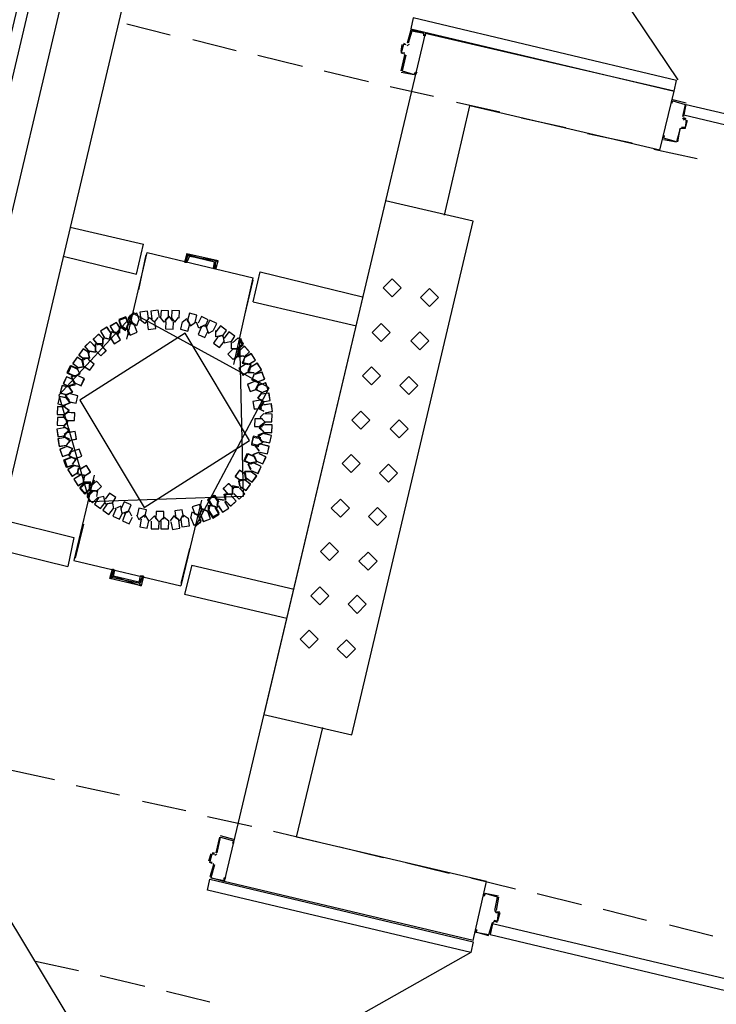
# Model space of a CAD drawing. Header units: feet. Extents: x -79 to 198, y -22 to 181.
# Tile 28 of 256: x 36 to 44, y 58 to 69. Entities that reach past the tile are written whole.
import ezdxf

# ---------------------------------------------------------------- set-up
doc = ezdxf.new("R2010")
doc.units = ezdxf.units.FT
doc.layers.add('A-LINEA', color=7, linetype='CONTINUOUS')
doc.layers.add('A-LINEA-FINA', color=9, linetype='CONTINUOUS')

msp = doc.modelspace()

# ---------------------------------------------------------------- linework, layer by layer
at = {"layer": 'A-LINEA'}
for p, q in [((36.8933, 69.7644), (34.6667, 60.3511)), ((35.32, 60.1911), (37.5467, 69.6044)), ((37.48, 68.9378), (37.96, 68.8178)), ((40.64, 68.8711), (40.7733, 68.8444)), ((38.2133, 68.7644), (38.6933, 68.6444)), ((40.7867, 68.8311), (38.56, 59.4311)), ((40.64, 68.8578), (40.64, 68.8578)), ((40.7733, 68.8311), (40.7733, 68.8311)), ((43.5467, 68.1911), (40.7867, 68.8311)), ((40.52, 68.6311), (40.5333, 68.7111)), ((40.5467, 68.7244), (40.5733, 68.7111)), ((40.5467, 68.7111), (40.5467, 68.7111)), ((40.5887, 68.6983), (40.6128, 68.7132)), ((38.9333, 68.5911), (39.4267, 68.4711)), ((40.52, 68.4178), (40.56, 68.5911)), ((40.5467, 68.5911), (40.5467, 68.5911)), ((40.5728, 68.5798), (40.5579, 68.6039)), ((39.6667, 68.4178), (40.16, 68.2978)), ((40.5333, 68.4178), (40.5333, 68.4178)), ((40.4, 68.2444), (40.88, 68.1378)), ((43.3867, 67.5378), (43.5467, 68.1911)), ((41, 66.8178), (41.28, 68.0311)), ((41.1333, 68.0711), (41.6133, 67.9644)), ((43.3867, 67.5378), (41.28, 68.0311)), ((43.68, 68.0578), (43.5333, 68.0978)), ((43.5333, 68.0844), (43.5333, 68.0844)), ((43.6533, 67.9111), (43.68, 68.0444)), ((43.6667, 68.0444), (43.6667, 68.0444)), ((41.8533, 67.8978), (42.3467, 67.7911)), ((43.6405, 67.8957), (43.6554, 67.8716)), ((43.5867, 67.6311), (43.6133, 67.7778)), ((43.6379, 67.7906), (43.6139, 67.7757)), ((43.6667, 67.7778), (43.6933, 67.8711)), ((43.6667, 67.7911), (43.6667, 67.7911)), ((43.68, 67.8711), (43.68, 67.8711)), ((42.5867, 67.7244), (43.08, 67.6178)), ((43.4267, 67.6711), (43.4267, 67.6711)), ((43.32, 67.5511), (43.8, 67.4444)), ((36.8533, 66.6844), (37.6667, 66.4978)), ((37.5867, 66.1644), (37.6667, 66.4978)), ((36.7733, 66.3644), (37.5867, 66.1644)), ((37.48, 65.4444), (37.7067, 66.4044)), ((37.6133, 65.9911), (37.6933, 66.3778)), ((37.7067, 66.4044), (38.88, 66.1244)), ((38.1333, 66.2978), (38.16, 66.3778)), ((38.1333, 66.2978), (38.16, 66.3778)), ((38.16, 66.3778), (38.4667, 66.2978)), ((38.16, 66.3778), (38.4667, 66.2978)), ((38.4533, 66.2178), (38.4667, 66.2978)), ((38.4533, 66.2178), (38.4667, 66.2978)), ((38.6667, 65.1644), (38.88, 66.1244)), ((38.7867, 65.7111), (38.88, 66.0978)), ((38.88, 65.8578), (40.0267, 65.5911)), ((37.5867, 65.5911), (37.5333, 65.6311)), ((37.6133, 65.6578), (37.5867, 65.5911)), ((37.3067, 65.5244), (37.2933, 65.4711)), ((37.3733, 65.5111), (37.3067, 65.5244)), ((37.4, 65.5778), (37.4, 65.5111)), ((37.4, 65.5778), (37.4, 65.5111)), ((37.4843, 65.5534), (37.4971, 65.4891)), ((37.4845, 65.5672), (37.4968, 65.5028)), ((37.4852, 65.5554), (37.498, 65.4883)), ((37.1333, 65.3911), (37.1333, 65.3244)), ((37.2, 65.3911), (37.1333, 65.3911)), ((37.0667, 65.3111), (37.1333, 65.2978)), ((37.1333, 65.2978), (37.1333, 65.3644)), ((38.6533, 65.3378), (38.72, 65.3378)), ((38.6779, 65.2205), (38.7199, 65.2745)), ((38.6784, 65.2207), (38.7199, 65.2749)), ((38.6795, 65.221), (38.7198, 65.2728)), ((38.72, 65.2444), (38.72, 65.3111)), ((38.7867, 65.1778), (38.8533, 65.1644)), ((38.8533, 65.1644), (38.84, 65.0978)), ((36.8933, 65.0311), (36.96, 65.0578)), ((36.96, 65.0578), (36.9333, 65.1111)), ((36.8133, 64.8311), (36.88, 64.8578)), ((36.88, 64.8578), (36.84, 64.9111)), ((36.8533, 64.7378), (36.7867, 64.7111)), ((36.8133, 64.7911), (36.8533, 64.7378)), ((39, 64.6178), (38.96, 64.5778)), ((36.7867, 64.5778), (36.8267, 64.5378)), ((36.8267, 64.5378), (36.7867, 64.4844)), ((39, 64.5111), (38.9467, 64.4711)), ((38.96, 64.5778), (39, 64.5378)), ((39, 64.4044), (38.9333, 64.3778)), ((38.9467, 64.4711), (39, 64.4178)), ((38.9067, 64.2578), (38.96, 64.2844)), ((38.9333, 64.3778), (38.9733, 64.3111)), ((36.8133, 64.2578), (36.88, 64.2311)), ((36.88, 64.2311), (36.84, 64.1778)), ((36.84, 64.1511), (36.8667, 64.2044)), ((38.88, 64.1644), (38.9467, 64.1911)), ((38.9467, 64.2044), (38.9067, 64.2578)), ((36.8933, 64.1244), (36.84, 64.1511)), ((38.8267, 64.0578), (38.8933, 64.0711)), ((38.9067, 64.1111), (38.88, 64.1644)), ((36.9333, 63.9511), (36.9467, 64.0178)), ((38.8533, 63.9911), (38.8267, 64.0578)), ((37.12, 63.9378), (36.8933, 62.9911)), ((37, 63.9378), (36.9333, 63.9511)), ((37, 63.8578), (37.0133, 63.9244)), ((37, 63.8578), (37.0133, 63.9244)), ((37.1216, 63.8816), (37.0801, 63.8273)), ((37.1205, 63.8812), (37.0802, 63.8294)), ((37.12, 63.8677), (37.0802, 63.8156)), ((37.16, 63.7644), (37.0933, 63.7511)), ((37.1467, 63.6978), (37.16, 63.7644)), ((38.3067, 63.6578), (38.08, 62.7111)), ((38.48, 63.5778), (38.4933, 63.6444)), ((38.32, 63.5644), (38.2933, 63.5111)), ((38.315, 63.5339), (38.3017, 63.6009)), ((38.3148, 63.5335), (38.302, 63.6006)), ((38.3157, 63.5355), (38.3029, 63.5998)), ((38.4133, 63.6044), (38.48, 63.5778)), ((36.0933, 63.4444), (36.8933, 63.2444)), ((38.2267, 63.5111), (38.28, 63.4844)), ((37, 63.3911), (36.9067, 63.0178)), ((36.8933, 63.2444), (36.8267, 62.9244)), ((36.0133, 63.1244), (36.8267, 62.9244)), ((38.1733, 63.1244), (38.08, 62.7378)), ((36.8933, 62.9911), (38.08, 62.7111)), ((37.3333, 62.8844), (37.3067, 62.8044)), ((37.3333, 62.8844), (37.3067, 62.8044)), ((38.2, 62.9378), (39.3333, 62.6711)), ((38.2, 62.9378), (39.3333, 62.6711)), ((37.3067, 62.8044), (37.6267, 62.7378)), ((37.3067, 62.8044), (37.6267, 62.7378)), ((37.6533, 62.8178), (37.6267, 62.7378)), ((37.6533, 62.8178), (37.6267, 62.7378)), ((39.36, 59.9244), (39.6533, 61.1378)), ((36.1867, 60.6711), (36.68, 60.5644)), ((36.92, 60.4978), (37.4, 60.3911)), ((37.6533, 60.3244), (38.1333, 60.2178)), ((38.3733, 60.1511), (38.8667, 60.0444)), ((38.5067, 59.9244), (38.4667, 59.7511)), ((38.6667, 59.8978), (38.52, 59.9378)), ((38.52, 59.9244), (38.52, 59.9244)), ((39.1067, 59.9911), (39.6, 59.8711)), ((38.6667, 59.8844), (38.6667, 59.8844)), ((39.84, 59.8178), (40.32, 59.6978)), ((38.4133, 59.7378), (38.3867, 59.6578)), ((38.4267, 59.7378), (38.4267, 59.7378)), ((38.4554, 59.725), (38.4795, 59.7398)), ((38.44, 59.6178), (38.4, 59.4844)), ((38.4267, 59.6178), (38.4267, 59.6178)), ((38.4528, 59.6065), (38.4379, 59.6306)), ((40.5733, 59.6444), (41.0533, 59.5244)), ((41.32, 58.7778), (38.56, 59.4311)), ((41.2933, 59.4711), (41.7867, 59.3511)), ((42.0267, 59.2978), (42.52, 59.1778)), ((41.5867, 59.2578), (41.5867, 59.2578)), ((41.5605, 59.109), (41.5754, 59.085)), ((41.5733, 59.0978), (41.6133, 59.0978)), ((41.6, 59.0844), (41.6, 59.0844)), ((42.76, 59.1244), (43.24, 59.0044)), ((41.5333, 58.9778), (41.5067, 58.8444)), ((41.5579, 58.9906), (41.5339, 58.9757)), ((41.5867, 58.9778), (41.5467, 58.9911)), ((41.5467, 58.9778), (41.5467, 58.9778)), ((43.4933, 58.9511), (43.9733, 58.8311)), ((41.4933, 58.8444), (41.4933, 58.8444)), ((36.4667, 58.5511), (36.9467, 58.4444)), ((37.1867, 58.3911), (37.68, 58.2711)), ((37.92, 58.2178), (38.4, 58.0978))]:
    msp.add_line(p, q, dxfattribs=at)
for points in [[(43.5895, 68.318), (41.2541, 71.7933), (37.7074, 69.5536)], [(36.44, 69.3111), (35.7467, 66.3911), (35.6267, 66.4178), (36.32, 69.3378), (36.44, 69.3111)], [(40.6267, 68.8844), (43.5467, 68.1911), (43.5733, 68.3111), (40.6533, 69.0044), (40.6267, 68.8844)], [(40.6267, 68.8711), (40.5867, 68.7244), (40.5867, 68.7244)], [(40.7867, 68.8311), (40.7867, 68.8044), (40.7733, 68.8044), (40.7733, 68.8311), (40.64, 68.8578), (40.6, 68.7244)], [(40.5733, 68.7111), (40.5467, 68.7111), (40.52, 68.6178), (40.56, 68.6178)], [(40.5467, 68.6044), (40.52, 68.6178), (40.52, 68.6178)], [(40.5733, 68.5911), (40.5333, 68.4178), (40.6667, 68.3778), (40.68, 68.4044), (40.6933, 68.4044), (40.68, 68.3778)], [(40.52, 68.4044), (40.6667, 68.3778), (40.6667, 68.3778)], [(43.52, 68.0844), (43.52, 68.0578), (43.5333, 68.0844), (43.6667, 68.0444), (43.64, 67.9111)], [(43.68, 68.0444), (46.6, 67.3644), (46.5733, 67.2311), (43.6533, 67.9244), (43.68, 68.0444)], [(43.6533, 67.8844), (43.68, 67.8711), (43.6667, 67.7911), (43.6267, 67.7911)], [(43.68, 67.8844), (43.6533, 67.8978), (43.6533, 67.8978)], [(43.6133, 67.7778), (43.5733, 67.6311), (43.4267, 67.6711), (43.44, 67.6978), (43.4267, 67.6978), (43.4267, 67.6711)], [(43.6667, 67.7778), (43.6267, 67.7778), (43.6267, 67.7778)], [(43.4267, 67.6578), (43.5733, 67.6311), (43.5733, 67.6311)], [(39, 61.2844), (39.9733, 61.0578), (41.32, 66.7511), (40.3467, 66.9778), (39, 61.2844)], [(38.88, 65.8578), (38.96, 66.1911), (40.0933, 65.9111)], [(40.52, 66.0111), (40.42, 66.1111), (40.32, 66.0111), (40.42, 65.9111), (40.52, 66.0111)], [(40.9333, 65.9044), (40.8333, 66.0044), (40.7333, 65.9044), (40.8333, 65.8044), (40.9333, 65.9044)], [(37.5588, 65.7228), (36.7257, 64.8222), (37.067, 63.6439)], [(37.5588, 65.7228), (36.7257, 64.8222), (37.067, 63.6439)], [(37.5496, 65.7243), (37.4944, 65.6757), (37.5278, 65.6102)], [(37.5498, 65.7243), (37.4946, 65.6769), (37.5258, 65.6111)], [(37.5634, 65.7377), (37.5078, 65.6895), (37.5407, 65.6237)], [(37.6214, 65.6531), (37.5924, 65.732), (37.513, 65.7045), (37.5389, 65.6246)], [(38.2412, 63.3661), (39.0589, 64.9039), (37.5588, 65.7228)], [(37.7222, 65.6696), (37.7091, 65.7526), (37.6259, 65.7412), (37.6357, 65.6577)], [(37.8428, 65.6838), (37.8283, 65.7665), (37.7453, 65.7537), (37.7565, 65.6704)], [(37.9419, 65.6748), (37.9438, 65.7588), (37.8599, 65.7624), (37.8546, 65.6785)], [(38.0617, 65.6746), (38.064, 65.7586), (37.9801, 65.7626), (37.9744, 65.6787)], [(38.2385, 65.6269), (38.2581, 65.7086), (38.1769, 65.7298), (38.154, 65.649)], [(37.4123, 65.5601), (37.3655, 65.6299), (37.2948, 65.5844), (37.3389, 65.5129)], [(37.4119, 65.558), (37.3676, 65.6294), (37.2954, 65.5866), (37.3368, 65.5134)], [(37.5024, 65.6021), (37.4701, 65.6797), (37.3919, 65.6489), (37.4211, 65.5702)], [(37.5022, 65.615), (37.4705, 65.6928), (37.3921, 65.6627), (37.4207, 65.5837)], [(37.5022, 65.615), (37.4705, 65.6928), (37.3921, 65.6627), (37.4207, 65.5837)], [(37.5015, 65.6001), (37.4721, 65.6788), (37.3928, 65.6509), (37.4192, 65.5711)], [(37.4933, 65.6178), (37.48, 65.5511), (37.4133, 65.5911)], [(37.4933, 65.6178), (37.48, 65.5511), (37.4133, 65.5911)], [(37.4133, 65.5778), (37.4667, 65.5378), (37.4933, 65.6044)], [(37.4933, 65.6044), (37.48, 65.5511), (37.4133, 65.5778)], [(37.48, 65.5778), (37.5067, 65.6444), (37.52, 65.6311)], [(37.48, 65.5778), (37.5067, 65.6444), (37.56, 65.6044)], [(37.52, 65.6178), (37.5067, 65.6311), (37.48, 65.5644)], [(37.48, 65.5644), (37.5067, 65.6311), (37.52, 65.6178)], [(37.4844, 65.5671), (37.5162, 65.4893), (37.5946, 65.5196), (37.5659, 65.5986)], [(37.72, 65.6711), (37.68, 65.6178), (37.6267, 65.6578)], [(37.6933, 65.6311), (37.7333, 65.6844), (37.7733, 65.6444)], [(37.7044, 65.6325), (37.7176, 65.5496), (37.8008, 65.5611), (37.7909, 65.6446)], [(37.7467, 65.6711), (37.7867, 65.6311), (37.8267, 65.6844)], [(37.9333, 65.6844), (37.8933, 65.6311), (37.8533, 65.6844)], [(37.9067, 65.6578), (37.9467, 65.6978), (37.9867, 65.6444)], [(37.9114, 65.6407), (37.9096, 65.5567), (37.9935, 65.5532), (37.9987, 65.6371)], [(37.9733, 65.6844), (38.0133, 65.6311), (38.0533, 65.6844)], [(38.0939, 65.6347), (38.0758, 65.5527), (38.1574, 65.5329), (38.1788, 65.6142)], [(38.0933, 65.6311), (38.1467, 65.6711), (38.1733, 65.6178)], [(38.1467, 65.6578), (38.1867, 65.5911), (38.24, 65.6311)], [(38.3333, 65.5911), (38.28, 65.5644), (38.2533, 65.6311)], [(38.3479, 65.5816), (38.3832, 65.6579), (38.3077, 65.6947), (38.2694, 65.6199)], [(38.3733, 65.5378), (38.36, 65.6044), (38.2933, 65.5778)], [(38.4421, 65.542), (38.4762, 65.6188), (38.4001, 65.6544), (38.363, 65.579)], [(38.5374, 65.4721), (38.5859, 65.5407), (38.5182, 65.5905), (38.4671, 65.5238)], [(40.4, 65.5178), (40.3, 65.6178), (40.2, 65.5178), (40.3, 65.4178), (40.4, 65.5178)], [(38.1287, 65.5111), (36.9593, 64.767), (37.6713, 63.5778), (38.8407, 64.3219), (38.1287, 65.5111)], [(37.6713, 63.5778), (38.8407, 64.3219), (38.1287, 65.5111), (36.9593, 64.767), (37.6713, 63.5778)], [(37.2267, 65.4385), (37.1671, 65.4978), (37.1067, 65.4394), (37.1638, 65.3778)], [(37.2266, 65.4363), (37.1693, 65.4977), (37.1068, 65.4416), (37.1617, 65.378)], [(37.3056, 65.5068), (37.2588, 65.5765), (37.1882, 65.5311), (37.2322, 65.4595)], [(37.3052, 65.5046), (37.261, 65.576), (37.1887, 65.5332), (37.2301, 65.4601)], [(37.2267, 65.4578), (37.2933, 65.4444), (37.3067, 65.5111)], [(37.3067, 65.5111), (37.2933, 65.4444), (37.2267, 65.4578)], [(37.2933, 65.4578), (37.3067, 65.5244), (37.36, 65.5111)], [(37.2944, 65.4621), (37.3412, 65.3924), (37.4118, 65.4378), (37.3678, 65.5093)], [(37.2948, 65.4643), (37.339, 65.3928), (37.4113, 65.4357), (37.3699, 65.5088)], [(37.32, 65.5244), (37.3867, 65.4978), (37.4, 65.5644)], [(37.4, 65.5644), (37.3867, 65.5111), (37.3333, 65.5244)], [(38.3046, 65.5736), (38.2704, 65.4969), (38.3465, 65.4611), (38.3837, 65.5365)], [(38.36, 65.5778), (38.3867, 65.5111), (38.44, 65.5378)], [(38.5333, 65.4844), (38.4667, 65.4711), (38.4667, 65.5378)], [(38.56, 65.4178), (38.5467, 65.4844), (38.4933, 65.4711)], [(38.6318, 65.4056), (38.679, 65.4751), (38.6105, 65.5237), (38.5606, 65.4561)], [(40.8267, 65.4244), (40.7267, 65.5244), (40.6267, 65.4244), (40.7267, 65.3244), (40.8267, 65.4244)], [(37.1333, 65.3585), (37.0738, 65.4178), (37.0134, 65.3594), (37.0705, 65.2978)], [(37.1333, 65.3563), (37.076, 65.4177), (37.0135, 65.3616), (37.0683, 65.298)], [(37.067, 63.6439), (38.775, 63.7038), (38.733, 65.445)], [(37.1333, 65.3244), (37.1333, 65.3911), (37.1867, 65.3911)], [(37.1333, 65.3171), (37.1929, 65.2578), (37.2533, 65.3161), (37.1962, 65.3777)], [(37.1334, 65.3193), (37.1907, 65.2578), (37.2532, 65.3139), (37.1983, 65.3776)], [(37.2133, 65.4578), (37.2133, 65.3911), (37.1467, 65.3911)], [(37.1467, 65.3911), (37.2133, 65.3778), (37.2133, 65.4444)], [(38.4883, 65.47), (38.4409, 65.4006), (38.5094, 65.3519), (38.5594, 65.4193)], [(38.5467, 65.4711), (38.56, 65.4044), (38.6267, 65.4178)], [(38.7067, 65.3378), (38.64, 65.3378), (38.64, 65.4044)], [(38.7134, 65.3378), (38.7733, 65.3967), (38.7156, 65.4577), (38.6534, 65.4012)], [(38.6985, 65.3378), (38.7577, 65.3814), (38.7302, 65.4497)], [(38.7007, 65.3378), (38.758, 65.3826), (38.73, 65.4498)], [(38.7136, 65.3378), (38.7713, 65.3821), (38.7437, 65.4495)], [(37.0658, 65.288), (36.9976, 65.3371), (36.9472, 65.2699), (37.0134, 65.2182)], [(37.0654, 65.2902), (36.9954, 65.3367), (36.9475, 65.2677), (37.0156, 65.2184)], [(37, 65.2311), (37.0667, 65.2311), (37.0533, 65.2978)], [(37.0533, 65.2978), (37.0667, 65.2311), (37, 65.2311)], [(37.1333, 65.3644), (37.1333, 65.2978), (37.0667, 65.3111)], [(38.6597, 65.3378), (38.6, 65.2787), (38.6579, 65.2178), (38.7199, 65.2745)], [(38.6533, 65.3378), (38.72, 65.3378), (38.72, 65.2711)], [(38.7067, 65.2711), (38.72, 65.3378), (38.7067, 65.3378)], [(38.7067, 65.3378), (38.72, 65.3378), (38.72, 65.2711)], [(38.7067, 65.3378), (38.72, 65.3378), (38.72, 65.2711)], [(38.72, 65.3244), (38.7067, 65.2578), (38.7733, 65.2578)], [(38.7733, 65.2578), (38.7067, 65.2444), (38.72, 65.3111)], [(38.7733, 65.2578), (38.72, 65.2444), (38.72, 65.3111)], [(38.7802, 65.2444), (38.84, 65.3035), (38.7821, 65.3644), (38.7201, 65.3077)], [(38.7807, 65.2444), (38.84, 65.304), (38.7817, 65.3644), (38.7201, 65.3073)], [(38.7785, 65.2445), (38.8399, 65.3018), (38.7838, 65.3643), (38.7202, 65.3094)], [(38.8356, 65.1655), (38.9054, 65.2123), (38.86, 65.2829), (38.7884, 65.2389)], [(38.8335, 65.1659), (38.9049, 65.2101), (38.8621, 65.2824), (38.789, 65.241)], [(36.9991, 65.1947), (36.9309, 65.2438), (36.8805, 65.1765), (36.9468, 65.1248)], [(36.9987, 65.1968), (36.9288, 65.2434), (36.8809, 65.1744), (36.9489, 65.1251)], [(36.9333, 65.1244), (37, 65.1378), (36.9867, 65.2044)], [(36.9867, 65.2044), (37, 65.1378), (36.9333, 65.1244)], [(37.0533, 65.2311), (36.9867, 65.2178), (37, 65.1644)], [(37, 65.1644), (36.9867, 65.2178), (37.04, 65.2311)], [(37.0009, 65.1475), (37.0691, 65.0985), (37.1195, 65.1657), (37.0532, 65.2174)], [(37.0013, 65.1454), (37.0712, 65.0988), (37.1191, 65.1679), (37.0511, 65.2171)], [(38.791, 65.1634), (38.7212, 65.1166), (38.7667, 65.0459), (38.8382, 65.09)], [(38.7932, 65.163), (38.7217, 65.1187), (38.7646, 65.0465), (38.8377, 65.0879)], [(38.7867, 65.2444), (38.76, 65.1778), (38.8267, 65.1644)], [(38.8267, 65.1644), (38.7733, 65.1778), (38.7867, 65.2444)], [(38.8267, 65.0978), (38.8533, 65.1644), (38.7867, 65.1778)], [(38.9023, 65.0588), (38.9721, 65.1056), (38.9267, 65.1763), (38.8551, 65.1322)], [(38.9002, 65.0592), (38.9716, 65.1035), (38.9288, 65.1758), (38.8557, 65.1344)], [(36.9293, 65.1127), (36.8529, 65.1475), (36.8165, 65.0717), (36.8916, 65.034)], [(36.9418, 65.1147), (36.8641, 65.1467), (36.8306, 65.0697), (36.907, 65.0347)], [(36.9333, 65.0444), (36.8667, 65.0311), (36.8933, 64.9644)], [(36.8933, 64.9644), (36.8667, 65.0311), (36.9333, 65.0444)], [(36.9333, 65.1111), (36.96, 65.0578), (36.8933, 65.0311)], [(38.8533, 65.1378), (38.8267, 65.0844), (38.8933, 65.0711)], [(38.8933, 65.0711), (38.8267, 65.0711), (38.8533, 65.1378)], [(38.8933, 65.0578), (38.8667, 64.9911), (38.9333, 64.9644)], [(38.9333, 64.9644), (38.8667, 64.9911), (38.8933, 65.0444)], [(38.931, 64.9687), (39.0086, 65.001), (38.9778, 65.0792), (38.899, 65.05)], [(38.929, 64.9696), (39.0077, 64.999), (38.9798, 65.0783), (38.9, 65.0519)], [(40.2933, 65.0378), (40.1933, 65.1378), (40.0933, 65.0378), (40.1933, 64.9378), (40.2933, 65.0378)], [(36.8893, 64.9927), (36.8129, 65.0275), (36.7765, 64.9517), (36.8516, 64.914)], [(36.8885, 64.9947), (36.8108, 65.0267), (36.7773, 64.9497), (36.8537, 64.9147)], [(36.84, 64.9244), (36.9067, 64.9378), (36.88, 65.0044)], [(36.88, 65.0044), (36.9067, 64.9511), (36.84, 64.9244)], [(36.8973, 64.9629), (36.9738, 64.928), (37.0101, 65.0038), (36.9351, 65.0416)], [(36.8982, 64.9608), (36.9759, 64.9288), (37.0094, 65.0059), (36.933, 65.0409)], [(38.8956, 64.9735), (38.8181, 64.9412), (38.8489, 64.863), (38.9276, 64.8922)], [(38.8977, 64.9726), (38.819, 64.9432), (38.8469, 64.8639), (38.9267, 64.8903)], [(38.92, 64.8978), (38.9467, 64.9644), (38.8933, 64.9911)], [(38.8933, 64.9778), (38.9467, 64.9644), (38.92, 64.8978)], [(38.9333, 64.9378), (38.9067, 64.8844), (38.9733, 64.8578)], [(38.9733, 64.8578), (38.9067, 64.8844), (38.9333, 64.9378)], [(38.971, 64.8487), (39.0486, 64.881), (39.0178, 64.9592), (38.939, 64.93)], [(38.969, 64.8496), (39.0477, 64.879), (39.0198, 64.9583), (38.94, 64.9319)], [(40.7067, 64.9311), (40.6067, 65.0311), (40.5067, 64.9311), (40.6067, 64.8311), (40.7067, 64.9311)], [(36.844, 64.9099), (36.7622, 64.9291), (36.7414, 64.8477), (36.8224, 64.8253)], [(36.8428, 64.9117), (36.7604, 64.9279), (36.7425, 64.8458), (36.8243, 64.8264)], [(36.8533, 64.8444), (36.8, 64.8178), (36.84, 64.7644)], [(36.84, 64.7644), (36.8, 64.8178), (36.8533, 64.8444)], [(36.84, 64.9111), (36.88, 64.8578), (36.8133, 64.8311)], [(36.836, 64.7524), (36.9178, 64.7331), (36.9386, 64.8145), (36.8576, 64.8369)], [(36.8372, 64.7505), (36.9196, 64.7343), (36.9375, 64.8164), (36.8557, 64.8358)], [(38.9733, 64.8444), (38.9333, 64.7911), (38.9867, 64.7644)], [(38.9867, 64.7511), (38.9333, 64.7911), (38.9733, 64.8444)], [(38.9872, 64.7475), (39.0696, 64.764), (39.0547, 64.8467), (38.9717, 64.8334)], [(38.9854, 64.7487), (39.0684, 64.7623), (39.0565, 64.8454), (38.9731, 64.8352)], [(36.8174, 64.7899), (36.7356, 64.8091), (36.7148, 64.7277), (36.7957, 64.7053)], [(36.8162, 64.7917), (36.7337, 64.8079), (36.7159, 64.7258), (36.7976, 64.7064)], [(36.7867, 64.7111), (36.8533, 64.7378), (36.8133, 64.7911)], [(38.9594, 64.768), (38.877, 64.7515), (38.892, 64.6688), (38.9749, 64.6821)], [(38.9612, 64.7668), (38.8783, 64.7533), (38.8902, 64.6701), (38.9736, 64.6804)], [(38.96, 64.6978), (39, 64.7378), (38.9467, 64.7778)], [(38.9467, 64.7778), (39, 64.7511), (38.96, 64.6978)], [(38.9867, 64.7244), (38.9467, 64.6711), (39, 64.6444)], [(39, 64.6444), (38.9467, 64.6711), (38.9867, 64.7244)], [(39.0139, 64.6275), (39.0963, 64.644), (39.0814, 64.7267), (38.9984, 64.7134)], [(39.0121, 64.6287), (39.095, 64.6423), (39.0831, 64.7254), (38.9997, 64.7152)], [(36.7968, 64.6925), (36.7128, 64.6954), (36.7083, 64.6115), (36.7921, 64.6053)], [(36.7953, 64.694), (36.7112, 64.6939), (36.7098, 64.6099), (36.7937, 64.6067)], [(36.8133, 64.6311), (36.7733, 64.5911), (36.8133, 64.5511)], [(36.8133, 64.5511), (36.7733, 64.5911), (36.8133, 64.6311)], [(36.7867, 64.6044), (36.84, 64.6444), (36.7867, 64.6978)], [(36.7867, 64.6978), (36.84, 64.6578), (36.7867, 64.6044)], [(36.8165, 64.5431), (36.9005, 64.5402), (36.905, 64.6241), (36.8213, 64.6303)], [(36.8181, 64.5415), (36.9021, 64.5417), (36.9036, 64.6257), (36.8196, 64.6288)], [(39, 64.5378), (38.96, 64.5778), (39, 64.6178)], [(39.0032, 64.5297), (39.0872, 64.5268), (39.0917, 64.6107), (39.0079, 64.6169)], [(39.0047, 64.5282), (39.0888, 64.5283), (39.0902, 64.6124), (39.0063, 64.6155)], [(40.1733, 64.5444), (40.0733, 64.6444), (39.9733, 64.5444), (40.0733, 64.4444), (40.1733, 64.5444)], [(36.7968, 64.5725), (36.7128, 64.5754), (36.7083, 64.4915), (36.7921, 64.4853)], [(36.7953, 64.574), (36.7112, 64.5739), (36.7098, 64.4899), (36.7937, 64.4867)], [(36.7733, 64.4844), (36.8267, 64.5244), (36.7867, 64.5778)], [(38.9835, 64.5591), (38.8995, 64.562), (38.895, 64.4781), (38.9787, 64.472)], [(38.9819, 64.5607), (38.8979, 64.5605), (38.8964, 64.4765), (38.9804, 64.4734)], [(38.96, 64.4844), (39.0133, 64.5244), (38.9733, 64.5644)], [(38.9733, 64.5644), (39.0133, 64.5244), (38.9733, 64.4844)], [(40.6, 64.4511), (40.5, 64.5511), (40.4, 64.4511), (40.5, 64.3511), (40.6, 64.4511)], [(36.7861, 64.4614), (36.7037, 64.4448), (36.7186, 64.3622), (36.8016, 64.3755)], [(36.7879, 64.4602), (36.705, 64.4466), (36.7169, 64.3635), (36.8003, 64.3737)], [(36.7733, 64.4711), (36.84, 64.4444), (36.8, 64.3911)], [(36.8267, 64.4178), (36.7733, 64.3644), (36.84, 64.3378)], [(36.84, 64.3378), (36.7733, 64.3644), (36.8267, 64.4178)], [(36.7867, 64.3911), (36.84, 64.4311), (36.7867, 64.4711)], [(36.8406, 64.3208), (36.923, 64.3374), (36.908, 64.4201), (36.8251, 64.4068)], [(36.8388, 64.3221), (36.9217, 64.3356), (36.9098, 64.4188), (36.8264, 64.4085)], [(38.9733, 64.3111), (38.9333, 64.3644), (39, 64.4044)], [(39, 64.4178), (38.9467, 64.4578), (39, 64.4978)], [(38.9826, 64.3124), (39.0644, 64.2931), (39.0852, 64.3745), (39.0043, 64.3969)], [(38.9838, 64.3105), (39.0663, 64.2943), (39.0841, 64.3764), (39.0024, 64.3958)], [(39.0032, 64.4097), (39.0872, 64.4068), (39.0917, 64.4907), (39.0079, 64.4969)], [(39.0047, 64.4082), (39.0888, 64.4083), (39.0902, 64.4924), (39.0063, 64.4955)], [(36.7994, 64.3547), (36.717, 64.3382), (36.732, 64.2555), (36.8149, 64.2688)], [(36.8012, 64.3535), (36.7183, 64.34), (36.7302, 64.2568), (36.8136, 64.2671)], [(36.8133, 64.2711), (36.8533, 64.3111), (36.8, 64.3511)], [(36.8, 64.3511), (36.8533, 64.3244), (36.8133, 64.2711)], [(38.964, 64.3499), (38.8822, 64.3691), (38.8614, 64.2877), (38.9424, 64.2653)], [(38.9628, 64.3384), (38.8804, 64.3546), (38.8625, 64.2725), (38.9443, 64.253)], [(38.9733, 64.2844), (38.9067, 64.2578), (38.9467, 64.2044)], [(38.9333, 64.2711), (38.9867, 64.2978), (38.9467, 64.3511)], [(38.9467, 64.3511), (38.9867, 64.2978), (38.9333, 64.2711)], [(36.8156, 64.2535), (36.7381, 64.2212), (36.7689, 64.143), (36.8476, 64.1722)], [(36.8177, 64.2526), (36.739, 64.2232), (36.7669, 64.1439), (36.8467, 64.1703)], [(36.84, 64.1644), (36.88, 64.2311), (36.8133, 64.2578)], [(36.8667, 64.2044), (36.84, 64.1511), (36.8933, 64.1244)], [(36.9044, 64.1154), (36.9819, 64.1477), (36.9511, 64.2259), (36.8724, 64.1967)], [(36.9023, 64.1163), (36.981, 64.1457), (36.9531, 64.225), (36.8733, 64.1986)], [(38.8885, 64.1414), (38.8108, 64.1734), (38.7773, 64.0964), (38.8537, 64.0613)], [(38.9027, 64.1394), (38.8262, 64.1742), (38.7899, 64.0984), (38.8649, 64.0606)], [(38.9467, 64.1911), (38.88, 64.1644), (38.9067, 64.1111)], [(38.9107, 64.0962), (38.9871, 64.0614), (39.0235, 64.1372), (38.9484, 64.1749)], [(38.9115, 64.0942), (38.9892, 64.0622), (39.0227, 64.1392), (38.9463, 64.1742)], [(38.956, 64.1924), (39.0378, 64.1731), (39.0586, 64.2545), (38.9776, 64.2769)], [(38.9572, 64.1905), (39.0396, 64.1743), (39.0575, 64.2564), (38.9757, 64.2758)], [(36.8556, 64.1335), (36.7781, 64.1012), (36.8089, 64.023), (36.8876, 64.0522)], [(36.871, 64.1326), (36.7923, 64.1032), (36.8202, 64.0239), (36.9, 64.0503)], [(36.88, 64.0578), (36.92, 64.1111), (36.8533, 64.1378)], [(36.8533, 64.1378), (36.92, 64.1244), (36.88, 64.0578)], [(38.8933, 64.0711), (38.8267, 64.0578), (38.8533, 64.0044)], [(38.8933, 64.1511), (38.92, 64.0844), (38.8533, 64.0711)], [(38.8533, 64.0711), (38.92, 64.0844), (38.8933, 64.1378)], [(38.8573, 63.9895), (38.9338, 63.9547), (38.9701, 64.0305), (38.8951, 64.0683)], [(38.8582, 63.9875), (38.9359, 63.9555), (38.9694, 64.0325), (38.893, 64.0676)], [(40.0667, 64.0644), (39.9667, 64.1644), (39.8667, 64.0644), (39.9667, 63.9644), (40.0667, 64.0644)], [(36.8977, 64.0434), (36.8279, 63.9966), (36.8733, 63.9259), (36.9449, 63.97)], [(36.8998, 64.043), (36.8284, 63.9987), (36.8712, 63.9265), (36.9443, 63.9679)], [(36.9333, 63.9644), (36.96, 64.0311), (36.8933, 64.0444)], [(36.8933, 64.0444), (36.96, 64.0311), (36.9333, 63.9778)], [(36.9467, 64.0178), (36.9333, 63.9511), (37, 63.9378)], [(37.009, 63.9255), (37.0788, 63.9723), (37.0333, 64.0429), (36.9618, 63.9989)], [(37.0068, 63.9259), (37.0783, 63.9701), (37.0354, 64.0424), (36.9623, 64.001)], [(38.7991, 63.9414), (38.7309, 63.9904), (38.6805, 63.9232), (38.7468, 63.8715)], [(38.7987, 63.9435), (38.7288, 63.99), (38.6809, 63.921), (38.7489, 63.8718)], [(38.8533, 63.9778), (38.7867, 63.9778), (38.8, 63.9111)], [(38.8, 63.9111), (38.7867, 63.9778), (38.8533, 63.9778)], [(38.8009, 63.9075), (38.8691, 63.8585), (38.9195, 63.9257), (38.8532, 63.9774)], [(38.8013, 63.9054), (38.8712, 63.8588), (38.9191, 63.9279), (38.8511, 63.9771)], [(40.48, 63.9578), (40.38, 64.0578), (40.28, 63.9578), (40.38, 63.8578), (40.48, 63.9578)], [(36.9644, 63.9368), (36.8946, 63.89), (36.94, 63.8193), (37.0116, 63.8633)], [(36.9665, 63.9363), (36.8951, 63.8921), (36.9379, 63.8198), (37.011, 63.8612)], [(36.9467, 63.9511), (37.0133, 63.9378), (37, 63.8711)], [(37, 63.8711), (37.0133, 63.9378), (36.96, 63.9378)], [(37.0193, 63.8578), (36.96, 63.7983), (37.0183, 63.7378), (37.0799, 63.7949)], [(37.021, 63.8444), (36.96, 63.7866), (37.0166, 63.7245), (37.0798, 63.7799)], [(37.021, 63.8444), (36.96, 63.7866), (37.0166, 63.7245), (37.0798, 63.7799)], [(37.0215, 63.8578), (36.9601, 63.8004), (37.0162, 63.7379), (37.0798, 63.7928)], [(37.0667, 63.7911), (37.08, 63.8578), (37.0133, 63.8578)], [(37.0133, 63.8578), (37.0667, 63.8578), (37.0667, 63.7911)], [(37.0667, 63.7778), (37.08, 63.8444), (37.0133, 63.8444)], [(37.0667, 63.7778), (37.08, 63.8444), (37.0133, 63.8444)], [(37.1389, 63.7511), (37.2, 63.8088), (37.1434, 63.871), (37.0802, 63.8157)], [(38.6667, 63.7851), (38.6071, 63.8444), (38.5467, 63.7861), (38.6038, 63.7245)], [(38.6666, 63.783), (38.6093, 63.8444), (38.5468, 63.7883), (38.6017, 63.7247)], [(38.7867, 63.8844), (38.72, 63.8844), (38.7333, 63.8178)], [(38.7333, 63.8178), (38.72, 63.8711), (38.7733, 63.8844)], [(38.7333, 63.8844), (38.8, 63.8844), (38.7867, 63.9511)], [(38.7867, 63.9511), (38.8, 63.8844), (38.7333, 63.8844)], [(38.7342, 63.8142), (38.8024, 63.7651), (38.8528, 63.8324), (38.7866, 63.8841)], [(38.7346, 63.8121), (38.8046, 63.7655), (38.8525, 63.8345), (38.7844, 63.8838)], [(37.099, 63.7511), (37.04, 63.6913), (37.0987, 63.6311), (37.1599, 63.6886)], [(37.0993, 63.7644), (37.042, 63.7196), (37.07, 63.6525)], [(37.101, 63.7511), (37.0421, 63.707), (37.0703, 63.639)], [(37.1015, 63.7644), (37.0423, 63.7208), (37.0698, 63.6526)], [(37.0667, 63.8311), (37.0667, 63.7778), (37.08, 63.7778)], [(37.08, 63.7644), (37.0667, 63.7644), (37.0667, 63.8311)], [(37.0667, 63.8311), (37.0667, 63.7644), (37.08, 63.7644)], [(37.0667, 63.8311), (37.0667, 63.7644), (37.1333, 63.7644)], [(37.3126, 63.6191), (37.3589, 63.6893), (37.2897, 63.7369), (37.2407, 63.6686)], [(38.5867, 63.7244), (38.6533, 63.7244), (38.6533, 63.7911)], [(38.6533, 63.7911), (38.6533, 63.7244), (38.5867, 63.7244)], [(38.72, 63.8044), (38.6533, 63.8178), (38.6533, 63.7511)], [(38.6533, 63.7378), (38.6533, 63.8044), (38.72, 63.8044)], [(38.6667, 63.7304), (38.7262, 63.6711), (38.7866, 63.7295), (38.7295, 63.791)], [(38.6667, 63.7326), (38.724, 63.6712), (38.7865, 63.7273), (38.7317, 63.7909)], [(37.1673, 63.6831), (37.1211, 63.6129), (37.1904, 63.5654), (37.2393, 63.6337)], [(37.24, 63.6311), (37.2267, 63.6978), (37.16, 63.6844)], [(37.2267, 63.6844), (37.24, 63.6178), (37.3067, 63.6311)], [(37.2533, 63.6178), (37.32, 63.6311), (37.3333, 63.5644)], [(37.4962, 63.529), (37.5292, 63.6063), (37.4526, 63.6408), (37.4166, 63.5648)], [(38.4923, 63.6401), (38.4455, 63.7099), (38.3748, 63.6644), (38.4189, 63.5929)], [(38.5052, 63.638), (38.461, 63.7094), (38.3887, 63.6666), (38.4301, 63.5934)], [(38.4933, 63.6444), (38.48, 63.5778), (38.4133, 63.6044)], [(38.56, 63.6578), (38.4933, 63.6711), (38.48, 63.6044)], [(38.48, 63.6044), (38.4933, 63.6711), (38.56, 63.6578)], [(38.4944, 63.5955), (38.5412, 63.5257), (38.6118, 63.5711), (38.5678, 63.6427)], [(38.4948, 63.5976), (38.539, 63.5262), (38.6113, 63.569), (38.5699, 63.6421)], [(38.5733, 63.6578), (38.56, 63.7244), (38.6267, 63.7244)], [(38.64, 63.7244), (38.5733, 63.7244), (38.5733, 63.6578)], [(38.5733, 63.6504), (38.6329, 63.5911), (38.6933, 63.6495), (38.6362, 63.711)], [(38.5734, 63.6526), (38.6307, 63.5912), (38.6932, 63.6473), (38.6383, 63.7109)], [(39.9467, 63.5711), (39.8467, 63.6711), (39.7467, 63.5711), (39.8467, 63.4711), (39.9467, 63.5711)], [(37.2616, 63.6166), (37.2143, 63.5472), (37.2827, 63.4985), (37.3328, 63.566)], [(37.357, 63.5599), (37.3241, 63.4826), (37.4008, 63.4482), (37.4367, 63.5241)], [(37.4267, 63.5244), (37.4133, 63.5911), (37.3467, 63.5644)], [(37.4133, 63.5644), (37.4267, 63.5111), (37.4933, 63.5378)], [(37.4533, 63.5111), (37.5067, 63.5378), (37.5333, 63.4844)], [(37.6799, 63.4678), (37.6972, 63.5501), (37.6154, 63.569), (37.5949, 63.4875)], [(37.8893, 63.4488), (37.8898, 63.5329), (37.8058, 63.535), (37.802, 63.4511)], [(38.1094, 63.4705), (38.0949, 63.5532), (38.0119, 63.5403), (38.0232, 63.4571)], [(38.2667, 63.4978), (38.2, 63.5244), (38.1867, 63.4578)], [(38.315, 63.5338), (38.285, 63.6123), (38.206, 63.5839), (38.2329, 63.5043)], [(38.2267, 63.5111), (38.28, 63.4844), (38.3067, 63.5378)], [(38.3067, 63.5511), (38.28, 63.4844), (38.2667, 63.4978)], [(38.2667, 63.4978), (38.28, 63.4844), (38.3067, 63.5378)], [(38.2667, 63.4844), (38.28, 63.4844), (38.3067, 63.5378)], [(38.3733, 63.5378), (38.32, 63.5644), (38.2933, 63.5111)], [(38.2933, 63.4978), (38.3067, 63.5644), (38.3733, 63.5378)], [(38.3733, 63.5378), (38.32, 63.5644), (38.2933, 63.5111)], [(38.2976, 63.5001), (38.3299, 63.4225), (38.4081, 63.4533), (38.3789, 63.5321)], [(38.2983, 63.5017), (38.3284, 63.4232), (38.4074, 63.4518), (38.3804, 63.5313)], [(38.2985, 63.5021), (38.3279, 63.4234), (38.4072, 63.4513), (38.3808, 63.5311)], [(38.4533, 63.5911), (38.4, 63.6044), (38.3867, 63.5378)], [(38.3867, 63.5378), (38.3867, 63.6044), (38.4533, 63.5911)], [(38.3877, 63.5288), (38.4345, 63.459), (38.5052, 63.5045), (38.4611, 63.576)], [(38.3881, 63.5443), (38.4324, 63.4728), (38.5046, 63.5157), (38.4632, 63.5888)], [(40.36, 63.4778), (40.26, 63.5778), (40.16, 63.4778), (40.26, 63.3778), (40.36, 63.4778)], [(37.4634, 63.5064), (37.4309, 63.429), (37.5077, 63.3949), (37.5433, 63.4711)], [(37.5867, 63.4978), (37.6133, 63.4444), (37.6667, 63.4844)], [(37.6392, 63.4471), (37.6234, 63.3646), (37.7055, 63.3472), (37.7246, 63.429)], [(37.6267, 63.4578), (37.68, 63.4978), (37.72, 63.4311)], [(37.8267, 63.4311), (37.7867, 63.4844), (37.7333, 63.4311)], [(37.7501, 63.4261), (37.7509, 63.3421), (37.8349, 63.3412), (37.8374, 63.4251)], [(37.88, 63.4578), (37.84, 63.4178), (37.8, 63.4578)], [(37.8533, 63.4311), (37.8933, 63.4711), (37.9467, 63.4311)], [(37.8575, 63.4268), (37.8569, 63.3428), (37.9408, 63.3405), (37.9447, 63.4244)], [(38.0533, 63.4444), (38, 63.4844), (37.96, 63.4311)], [(37.97, 63.4176), (37.9858, 63.3351), (38.0686, 63.3493), (38.0561, 63.4324)], [(38.0933, 63.4844), (38.0667, 63.4311), (38.0133, 63.4711)], [(38.0773, 63.4452), (38.0916, 63.3624), (38.1747, 63.3751), (38.1636, 63.4584)], [(38.08, 63.4444), (38.1067, 63.4978), (38.16, 63.4578)], [(38.1916, 63.4615), (38.2218, 63.3832), (38.3008, 63.4119), (38.2736, 63.4914)], [(38.2502, 63.3779), (38.3054, 63.4253), (38.2742, 63.4911)], [(38.2504, 63.3779), (38.3056, 63.4265), (38.2722, 63.4921)], [(38.2506, 63.3779), (38.3055, 63.4258), (38.2737, 63.4913)], [(39.8267, 63.0911), (39.7267, 63.1911), (39.6267, 63.0911), (39.7267, 62.9911), (39.8267, 63.0911)], [(40.2533, 62.9844), (40.1533, 63.0844), (40.0533, 62.9844), (40.1533, 62.8844), (40.2533, 62.9844)], [(38.2, 62.9378), (38.12, 62.6178), (39.2533, 62.3511)], [(39.72, 62.5978), (39.62, 62.6978), (39.52, 62.5978), (39.62, 62.4978), (39.72, 62.5978)], [(40.1333, 62.5044), (40.0333, 62.6044), (39.9333, 62.5044), (40.0333, 62.4044), (40.1333, 62.5044)], [(39.6, 62.1178), (39.5, 62.2178), (39.4, 62.1178), (39.5, 62.0178), (39.6, 62.1178)], [(40.0133, 62.0111), (39.9133, 62.1111), (39.8133, 62.0111), (39.9133, 61.9111), (40.0133, 62.0111)], [(35.4808, 60.1669), (37.6436, 56.5825), (41.2955, 58.6479)], [(38.48, 59.7511), (38.52, 59.9244), (38.6667, 59.8844), (38.6533, 59.8578), (38.6667, 59.8578), (38.6667, 59.8844)], [(41.32, 58.7778), (41.4667, 59.4311), (39.36, 59.9244)], [(38.4267, 59.6444), (38.4, 59.6444), (38.4267, 59.7378), (38.4533, 59.7378)], [(38.4267, 59.7511), (38.4533, 59.7511), (38.4533, 59.7511)], [(38.4267, 59.6311), (38.4, 59.6444), (38.4, 59.6444)], [(38.4533, 59.6178), (38.4133, 59.4711), (38.56, 59.4444), (38.56, 59.4711), (38.5733, 59.4711), (38.56, 59.4444), (38.56, 59.4444)], [(38.4, 59.4578), (41.32, 58.7644), (41.2933, 58.6444), (38.3733, 59.3378), (38.4, 59.4578)], [(38.56, 59.4311), (38.4133, 59.4711), (38.4133, 59.4711)], [(41.56, 59.1111), (41.5867, 59.2578), (41.4533, 59.2978), (41.44, 59.2711), (41.44, 59.2978)], [(41.6, 59.2711), (41.4533, 59.2978), (41.4533, 59.2978)], [(41.6, 59.2578), (41.5733, 59.1111), (41.5733, 59.1111)], [(41.5467, 59.0044), (41.5867, 58.9911), (41.6, 59.0844), (41.5733, 59.0844)], [(41.6133, 59.0844), (41.5867, 58.9911), (41.5867, 58.9911)], [(41.3467, 58.8844), (41.3467, 58.8978), (41.36, 58.8978), (41.3467, 58.8711), (41.4933, 58.8444), (41.5333, 58.9778)], [(41.5067, 58.8444), (44.4267, 58.1511), (44.4533, 58.2711), (41.5333, 58.9644), (41.5067, 58.8444)], [(41.4933, 58.8311), (41.3467, 58.8711), (41.3467, 58.8711)]]:
    msp.add_lwpolyline(points, dxfattribs=at)
at = {"layer": 'A-LINEA-FINA'}
for points in [[(38.1467, 66.2978), (38.1467, 66.3911), (38.12, 66.2978), (38.1467, 66.2978), (38.1467, 66.2978)], [(38.1733, 66.3644), (38.1467, 66.2978), (38.1467, 66.3911), (38.1733, 66.3644)], [(38.1733, 66.3644), (38.4933, 66.3111), (38.1467, 66.3911), (38.1733, 66.3644), (38.1733, 66.3644)], [(38.4533, 66.2978), (38.1733, 66.3644), (38.4933, 66.3111), (38.4533, 66.2978)], [(38.44, 66.2311), (38.4533, 66.2978), (38.4667, 66.2178), (38.44, 66.2311)], [(38.4533, 66.2978), (38.4667, 66.2178), (38.4933, 66.3111), (38.4533, 66.2978), (38.4533, 66.2978)], [(37.3467, 62.8844), (37.2933, 62.7911), (37.32, 62.8978), (37.3467, 62.8844), (37.3467, 62.8844)], [(37.3333, 62.8178), (37.3467, 62.8844), (37.2933, 62.7911), (37.3333, 62.8178)], [(37.3333, 62.8178), (37.64, 62.7111), (37.2933, 62.7911), (37.3333, 62.8178), (37.3333, 62.8178)], [(37.6133, 62.7511), (37.3333, 62.8178), (37.64, 62.7111), (37.6133, 62.7511)], [(37.6267, 62.8178), (37.6133, 62.7511), (37.6667, 62.8178), (37.6267, 62.8178)], [(37.6133, 62.7511), (37.6667, 62.8178), (37.64, 62.7111), (37.6133, 62.7511), (37.6133, 62.7511)]]:
    msp.add_lwpolyline(points, dxfattribs=at)

doc.saveas('drawing.dxf')
